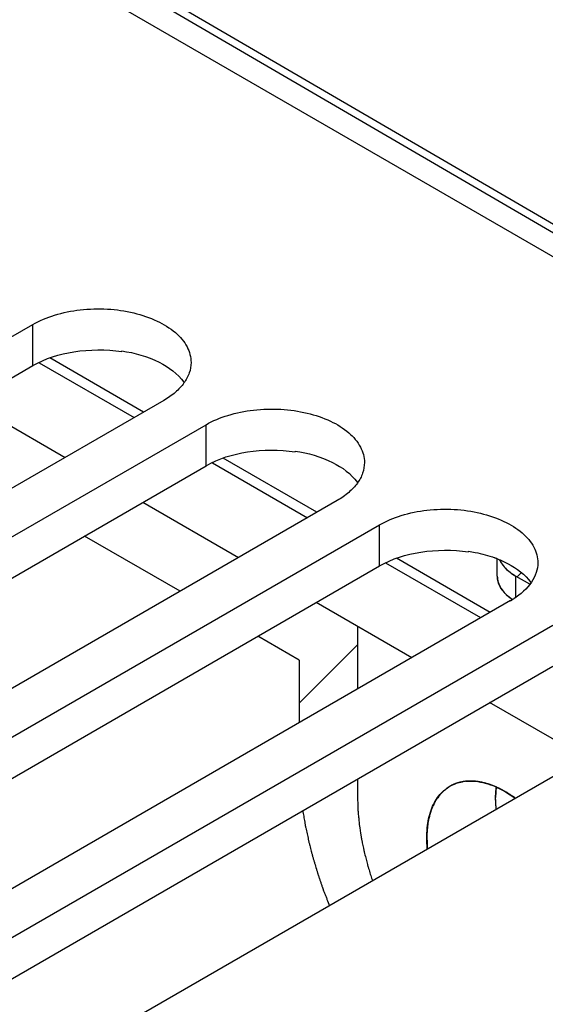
# Model space of a CAD drawing. Header units: inches. Extents: x 0 to 34, y 0 to 22.
# Tile 43 of 103: x 4.275 to 4.651, y 17.705 to 18.41. Entities that reach past the tile are written whole.
import ezdxf

# ---------------------------------------------------------------- set-up
doc = ezdxf.new("R2010")
doc.units = ezdxf.units.IN
doc.header["$LTSCALE"] = 1.87
doc.header["$MEASUREMENT"] = 0
doc.layers.get('0').update_dxf_attribs({"linetype": 'CONTINUOUS'})
for name, color, linetype in [('02___PRT_ALL_AXES', 7, 'CONTINUOUS'), ('03___PRT_ALL_CURVES', 7, 'CONTINUOUS'), ('NONECAD', 7, 'CONTINUOUS')]:
    doc.layers.add(name, color=color, linetype=linetype)

msp = doc.modelspace()

# ---------------------------------------------------------------- linework, layer by layer
at = {"color": 7, "linetype": 'CONTINUOUS'}
for p, q in [((3.3633, 18.98685), (5.16589, 17.94605)), ((3.7056, 18.81133), (5.16477, 17.96134)), ((3.70823, 18.81588), (5.16741, 17.96588)), ((4.34797, 18.17247), (4.34797, 18.17192)), ((4.36359, 18.12865), (4.29651, 18.16738)), ((4.47215, 18.10078), (4.47215, 18.10023)), ((4.48776, 18.05695), (4.42068, 18.09568)), ((4.59632, 18.02908), (4.59632, 18.02853)), ((4.61194, 17.98526), (4.54485, 18.02399)), ((4.61699, 18.01133), (4.61699, 18.02341)), ((4.63017, 17.99642), (4.63017, 18.01133))]:
    msp.add_line(p, q, dxfattribs=at)
at = {"color": 3, "linetype": 'CONTINUOUS'}
msp.add_line((4.63017, 18.01133), (4.63998, 18.00566), dxfattribs=at)
at = {"color": 7, "linetype": 'CONTINUOUS'}
for centre, radius, start, end in [((4.58695, 17.94736), 0.08199, 68.35707, 69.89474), ((4.64846, 18.02506), 0.03694, 234.91045, 235.66994)]:
    msp.add_arc(centre, radius, start, end, dxfattribs=at)
at = {"color": 3, "linetype": 'CONTINUOUS'}
for points, knots in [([(4.28423, 18.16193), (4.29323, 18.16712), (4.31462, 18.17358), (4.33671, 18.17362), (4.34797, 18.17192)], [0, 0, 0, 0, 0.477085, 1, 1, 1, 1]), ([(4.4084, 18.09023), (4.4174, 18.09543), (4.43879, 18.10188), (4.46088, 18.10192), (4.47215, 18.10023)], [0, 0, 0, 0, 0.477085, 1, 1, 1, 1]), ([(4.53257, 18.01854), (4.54157, 18.02373), (4.56296, 18.03019), (4.58505, 18.03023), (4.59632, 18.02853)], [0, 0, 0, 0, 0.477085, 1, 1, 1, 1]), ([(4.61866, 18.02268), (4.61933, 18.02131), (4.62107, 18.01862), (4.62332, 18.01635), (4.62457, 18.01526)], [0, 0, 0, 0, 0.477961, 1, 1, 1, 1]), ([(4.62457, 18.01526), (4.62499, 18.0149), (4.62676, 18.01346), (4.62867, 18.01219), (4.63017, 18.01133)], [0, 0, 0, 0, 0.240282, 1, 1, 1, 1])]:
    msp.add_open_spline(points, degree=3, knots=knots, dxfattribs=at)
at = {"color": 7, "linetype": 'CONTINUOUS'}
for points, knots in [([(4.34797, 18.17247), (4.35724, 18.17108), (4.37376, 18.16651), (4.38818, 18.15619), (4.3926, 18.15002)], [0, 0, 0, 0, 0.552517, 1, 1, 1, 1]), ([(4.47215, 18.10078), (4.48141, 18.09938), (4.49793, 18.09482), (4.51235, 18.08449), (4.51677, 18.07833)], [0, 0, 0, 0, 0.552517, 1, 1, 1, 1]), ([(4.59632, 18.02908), (4.59796, 18.02883), (4.60434, 18.02772), (4.61062, 18.02601), (4.61513, 18.02436)], [0, 0, 0, 0, 0.257391, 1, 1, 1, 1]), ([(4.61719, 18.02357), (4.61973, 18.02256), (4.62861, 18.01851), (4.63683, 18.01236), (4.64094, 18.00663)], [0, 0, 0, 0, 0.279994, 1, 1, 1, 1]), ([(4.61699, 18.01133), (4.61699, 18.00983), (4.61747, 18.00673), (4.61953, 18.00233), (4.62285, 17.99825), (4.62567, 17.99593), (4.62723, 17.99483)], [0, 0, 0, 0, 0.223228, 0.458812, 0.716008, 1, 1, 1, 1])]:
    msp.add_open_spline(points, degree=3, knots=knots, dxfattribs=at)
at = {"layer": '02___PRT_ALL_AXES', "color": 7, "linetype": 'CONTINUOUS'}
for p, q in [((3.87709, 17.95624), (4.28423, 18.19132)), ((4.28423, 18.16193), (4.28423, 18.19132)), ((4.37819, 18.13707), (3.97104, 17.90199)), ((4.00126, 17.88455), (4.4084, 18.11963)), ((4.4084, 18.09023), (4.4084, 18.11963)), ((4.50236, 18.06538), (4.09521, 17.8303)), ((4.12543, 17.81285), (4.53257, 18.04793)), ((4.53257, 18.01854), (4.53257, 18.04793)), ((4.62653, 17.99368), (4.21939, 17.7586)), ((4.2496, 17.74116), (4.65674, 17.97624)), ((4.7507, 17.92199), (4.34356, 17.68691))]:
    msp.add_line(p, q, dxfattribs=at)
at = {"layer": '02___PRT_ALL_AXES', "color": 3, "linetype": 'CONTINUOUS'}
for p, q in [((3.87709, 17.92685), (4.28423, 18.16193)), ((4.00126, 17.85515), (4.4084, 18.09023)), ((4.12543, 17.78346), (4.53257, 18.01854)), ((4.2496, 17.71176), (4.65674, 17.94684))]:
    msp.add_line(p, q, dxfattribs=at)
at = {"layer": '02___PRT_ALL_AXES', "color": 7, "linetype": 'CONTINUOUS'}
msp.add_arc((4.59655, 18.04562), 0.05997, 299.98815, 302.48221, dxfattribs=at)
for points, knots in [([(4.28423, 18.19132), (4.28915, 18.19416), (4.30028, 18.19875), (4.31843, 18.20239), (4.33763, 18.20292), (4.3563, 18.20029), (4.37295, 18.19473), (4.38629, 18.1866), (4.39533, 18.17632), (4.39765, 18.16803), (4.39764, 18.1642)], [0, 0, 0, 0, 0.128827, 0.270562, 0.417879, 0.562378, 0.696193, 0.813587, 0.913061, 1, 1, 1, 1]), ([(4.39764, 18.1642), (4.39764, 18.16167), (4.39671, 18.15639), (4.39271, 18.14904), (4.38639, 18.1424), (4.3811, 18.13875), (4.37819, 18.13707)], [0, 0, 0, 0, 0.21779, 0.450922, 0.710305, 1, 1, 1, 1]), ([(4.4084, 18.11963), (4.41332, 18.12246), (4.42445, 18.12706), (4.4426, 18.13069), (4.4618, 18.13122), (4.48047, 18.1286), (4.49712, 18.12303), (4.51046, 18.1149), (4.5195, 18.10463), (4.52182, 18.09633), (4.52182, 18.0925)], [0, 0, 0, 0, 0.128827, 0.270562, 0.417879, 0.562378, 0.696193, 0.813587, 0.913061, 1, 1, 1, 1]), ([(4.52182, 18.0925), (4.52182, 18.08997), (4.52088, 18.0847), (4.51688, 18.07735), (4.51056, 18.0707), (4.50527, 18.06706), (4.50236, 18.06538)], [0, 0, 0, 0, 0.21779, 0.450922, 0.710305, 1, 1, 1, 1]), ([(4.53257, 18.04793), (4.53749, 18.05077), (4.54862, 18.05536), (4.56677, 18.059), (4.58597, 18.05953), (4.60464, 18.0569), (4.62129, 18.05134), (4.63464, 18.04321), (4.64367, 18.03293), (4.64599, 18.02464), (4.64599, 18.02081)], [0, 0, 0, 0, 0.128827, 0.270562, 0.417879, 0.562378, 0.696193, 0.813587, 0.913061, 1, 1, 1, 1]), ([(4.64599, 18.02081), (4.64599, 18.01843), (4.64517, 18.01351), (4.64027, 18.00384), (4.63368, 17.99817), (4.62876, 17.99503)], [0, 0, 0, 0, 0.221114, 0.456058, 1, 1, 1, 1]), ([(4.34356, 17.68691), (4.33864, 17.68407), (4.3275, 17.67947), (4.30936, 17.67584), (4.29016, 17.67531), (4.27149, 17.67793), (4.25483, 17.6835), (4.24149, 17.69163), (4.23246, 17.70191), (4.23014, 17.7102), (4.23014, 17.71403)], [0, 0, 0, 0, 0.128827, 0.270562, 0.417879, 0.562378, 0.696193, 0.813587, 0.913061, 1, 1, 1, 1])]:
    msp.add_open_spline(points, degree=3, knots=knots, dxfattribs=at)
at = {"layer": '03___PRT_ALL_CURVES', "color": 4, "linetype": 'CONTINUOUS'}
for p, q in [((4.6186, 18.0228), (4.61924, 18.02159)), ((4.61924, 18.02159), (4.62086, 18.01916)), ((4.63017, 18.01133), (4.63998, 18.00566)), ((4.61924, 18.00322), (4.61784, 18.00629)), ((4.6204, 18.00141), (4.61924, 18.00322)), ((4.62447, 17.99698), (4.62366, 17.99771)), ((4.62766, 17.99453), (4.62447, 17.99698))]:
    msp.add_line(p, q, dxfattribs=at)
at = {"layer": '03___PRT_ALL_CURVES', "color": 2, "linetype": 'CONTINUOUS'}
msp.add_line((4.63116, 18.01075), (4.634, 18.01359), dxfattribs=at)
at = {"layer": '03___PRT_ALL_CURVES', "color": 4, "linetype": 'CONTINUOUS'}
for points, knots in [([(4.62086, 18.01916), (4.62101, 18.01897), (4.6212, 18.01874), (4.62141, 18.01846), (4.62158, 18.01826), (4.62181, 18.01801), (4.62207, 18.0177), (4.62233, 18.01742), (4.62254, 18.0172), (4.62271, 18.01702), (4.62283, 18.01689), (4.62299, 18.01674), (4.62319, 18.01655), (4.62344, 18.0163), (4.62373, 18.01602), (4.62402, 18.01576), (4.62425, 18.01555), (4.62445, 18.01537), (4.62469, 18.01517), (4.62497, 18.01493), (4.62521, 18.01473), (4.62532, 18.01464)], [0, 0, 0, 0, 0.125, 0.15625, 0.1875, 0.25, 0.3125, 0.375, 0.4375, 0.46875, 0.5, 0.53125, 0.5625, 0.625, 0.6875, 0.75, 0.8125, 0.84375, 0.875, 0.9375, 1, 1, 1, 1]), ([(4.62532, 18.01464), (4.62548, 18.01451), (4.62569, 18.01435), (4.62593, 18.01416), (4.62611, 18.01402), (4.62645, 18.01376), (4.62693, 18.01341), (4.62753, 18.01299), (4.62815, 18.01258), (4.62867, 18.01224), (4.62904, 18.012), (4.62926, 18.01187), (4.62963, 18.01165), (4.62993, 18.01147), (4.63017, 18.01133)], [0, 0, 0, 0, 0.125, 0.15625, 0.1875, 0.25, 0.375, 0.5, 0.625, 0.75, 0.8125, 0.84375, 0.875, 1, 1, 1, 1]), ([(4.61784, 18.00629), (4.61778, 18.00649), (4.61765, 18.00689), (4.61749, 18.0075), (4.61736, 18.008), (4.61728, 18.00841), (4.61721, 18.00871), (4.61718, 18.00902), (4.61713, 18.00932), (4.61709, 18.00963), (4.61706, 18.00998), (4.61702, 18.01032), (4.61701, 18.01076), (4.617, 18.01108), (4.61699, 18.01129)], [0, 0, 0, 0, 0.125, 0.25, 0.375, 0.4375, 0.5, 0.5625, 0.625, 0.6875, 0.75, 0.8125, 0.875, 1, 1, 1, 1]), ([(4.62366, 17.99771), (4.62352, 17.99785), (4.62331, 17.99805), (4.62302, 17.99833), (4.62279, 17.99858), (4.62259, 17.99877), (4.62244, 17.99893), (4.62232, 17.99906), (4.62216, 17.99925), (4.62197, 17.99944), (4.62175, 17.9997), (4.62148, 18.00002), (4.62114, 18.00043), (4.62075, 18.00092), (4.62052, 18.00125), (4.6204, 18.00141)], [0, 0, 0, 0, 0.125, 0.1875, 0.25, 0.3125, 0.34375, 0.375, 0.4375, 0.5, 0.5625, 0.625, 0.75, 0.875, 1, 1, 1, 1])]:
    msp.add_open_spline(points, degree=3, knots=knots, dxfattribs=at)
at = {"layer": 'NONECAD', "color": 4, "linetype": 'CONTINUOUS'}
for p, q in [((4.28884, 18.16398), (4.35681, 18.12473)), ((4.23899, 18.13581), (4.30749, 18.09625)), ((4.41302, 18.09228), (4.48098, 18.05304)), ((4.36316, 18.06411), (4.43166, 18.02456)), ((4.38977, 18.00037), (4.32127, 18.03992)), ((4.60516, 17.98134), (4.53719, 18.02059)), ((4.55583, 17.95286), (4.48733, 17.99242)), ((4.51688, 17.97536), (4.51688, 17.93037)), ((4.47498, 17.95117), (4.44544, 17.96823)), ((4.47498, 17.95117), (4.47498, 17.90618)), ((4.68001, 17.88117), (4.6115, 17.92072)), ((4.51688, 17.86609), (4.51688, 17.85289)), ((4.61579, 17.85262), (4.61613, 17.85976)), ((4.61579, 17.85273), (4.61613, 17.85976))]:
    msp.add_line(p, q, dxfattribs=at)
at = {"layer": 'NONECAD', "color": 2, "linetype": 'CONTINUOUS'}
msp.add_line((4.47498, 17.92026), (4.51688, 17.96215), dxfattribs=at)
at = {"layer": 'NONECAD', "color": 7, "linetype": 'CONTINUOUS'}
for p, q in [((4.61618, 17.8448), (4.61579, 17.85273)), ((4.62294, 17.85686), (4.62961, 17.85255))]:
    msp.add_line(p, q, dxfattribs=at)
for centre, radius, start, end in [((4.59743, 17.83374), 0.03081, 95.06926, 100.15999), ((4.68085, 17.85314), 0.06505, 174.05468, 175.7758), ((4.68711, 17.85276), 0.07133, 175.83637, 180.02033)]:
    msp.add_arc(centre, radius, start, end, dxfattribs=at)
for points, knots in [([(4.56686, 17.81632), (4.56639, 17.82121), (4.56624, 17.83053), (4.56849, 17.84167), (4.57181, 17.84919), (4.5749, 17.85393), (4.57861, 17.85787), (4.5815, 17.85995), (4.58301, 17.86082)], [0, 0, 0, 0, 0.295541, 0.556945, 0.675802, 0.787991, 0.895291, 1, 1, 1, 1]), ([(4.58301, 17.86082), (4.58438, 17.86161), (4.5873, 17.86296), (4.5904, 17.86378), (4.59199, 17.86406)], [0, 0, 0, 0, 0.494918, 1, 1, 1, 1]), ([(4.5947, 17.86443), (4.5969, 17.86462), (4.60152, 17.86456), (4.60856, 17.86321), (4.61582, 17.86064), (4.62057, 17.85823), (4.62294, 17.85686)], [0, 0, 0, 0, 0.223352, 0.463287, 0.722197, 1, 1, 1, 1])]:
    msp.add_open_spline(points, degree=3, knots=knots, dxfattribs=at)
at = {"layer": 'NONECAD', "color": 4, "linetype": 'CONTINUOUS'}
for points, knots in [([(4.58306, 17.86085), (4.58237, 17.86032), (4.58133, 17.85953), (4.58012, 17.85861), (4.57943, 17.85808), (4.57891, 17.85769), (4.57839, 17.85729), (4.578, 17.857), (4.57774, 17.8568), (4.57764, 17.85672), (4.57755, 17.85665), (4.57747, 17.85657), (4.57735, 17.85641), (4.57717, 17.85618), (4.57688, 17.85582), (4.57652, 17.85536), (4.57595, 17.85463), (4.57523, 17.85372), (4.57451, 17.85281), (4.57393, 17.85209), (4.57357, 17.85163), (4.57329, 17.85127), (4.57311, 17.85104), (4.57296, 17.85086), (4.57287, 17.8507), (4.5728, 17.85054), (4.57264, 17.85021), (4.5724, 17.84971), (4.57209, 17.84905), (4.57177, 17.84839), (4.57135, 17.84751), (4.57093, 17.84664), (4.57051, 17.84576), (4.5702, 17.8451), (4.56994, 17.84455), (4.56975, 17.84416), (4.56965, 17.84394), (4.56956, 17.84379), (4.56952, 17.84358), (4.56945, 17.84332), (4.56933, 17.84286), (4.56915, 17.8422), (4.56895, 17.84141), (4.56867, 17.84036), (4.5684, 17.83931), (4.56813, 17.83826), (4.56792, 17.83747), (4.56771, 17.83668), (4.56755, 17.83602), (4.56742, 17.83556), (4.56736, 17.8353), (4.56734, 17.835), (4.5673, 17.83464), (4.56725, 17.83407), (4.56718, 17.83335), (4.56707, 17.8322), (4.56693, 17.83076), (4.56679, 17.82932), (4.56668, 17.82816), (4.56661, 17.82744), (4.56656, 17.82687), (4.56653, 17.8265), (4.56649, 17.82622), (4.5665, 17.82599), (4.56651, 17.82575), (4.56653, 17.82527), (4.56656, 17.82454), (4.56659, 17.82358), (4.56663, 17.82262), (4.56668, 17.82133), (4.56678, 17.81909), (4.56685, 17.81716), (4.56691, 17.81588)], [0, 0, 0, 0, 0.0625, 0.09375, 0.109375, 0.125, 0.140625, 0.15625, 0.160156, 0.164062, 0.166016, 0.167969, 0.171875, 0.179688, 0.1875, 0.203125, 0.21875, 0.25, 0.28125, 0.296875, 0.3125, 0.320312, 0.328125, 0.332031, 0.335938, 0.339844, 0.34375, 0.359375, 0.375, 0.390625, 0.40625, 0.4375, 0.453125, 0.46875, 0.484375, 0.492188, 0.496094, 0.5, 0.503906, 0.507812, 0.515625, 0.53125, 0.546875, 0.5625, 0.59375, 0.609375, 0.625, 0.640625, 0.65625, 0.664062, 0.667969, 0.671875, 0.679688, 0.6875, 0.703125, 0.71875, 0.75, 0.78125, 0.796875, 0.8125, 0.820312, 0.828125, 0.832031, 0.835938, 0.839844, 0.84375, 0.859375, 0.875, 0.890625, 0.90625, 0.9375, 1, 1, 1, 1]), ([(4.58975, 17.86357), (4.58947, 17.86349), (4.58905, 17.86338), (4.5885, 17.86322), (4.5881, 17.86308), (4.58776, 17.86297), (4.58748, 17.86288), (4.58717, 17.86276), (4.58687, 17.86264), (4.58657, 17.86253), (4.58633, 17.86244), (4.58615, 17.86236), (4.58588, 17.86225), (4.58562, 17.86213), (4.58537, 17.86203), (4.58508, 17.86189), (4.58472, 17.86171), (4.58428, 17.86151), (4.58373, 17.86121), (4.58333, 17.86099), (4.58306, 17.86085)], [0, 0, 0, 0, 0.125, 0.1875, 0.25, 0.3125, 0.34375, 0.375, 0.4375, 0.46875, 0.5, 0.53125, 0.5625, 0.625, 0.65625, 0.6875, 0.75, 0.8125, 0.875, 1, 1, 1, 1]), ([(4.59462, 17.86442), (4.59454, 17.86441), (4.59437, 17.86439), (4.59415, 17.86437), (4.59399, 17.86435), (4.59379, 17.86433), (4.59342, 17.86428), (4.59289, 17.86421), (4.59206, 17.86408), (4.59134, 17.86394), (4.59074, 17.86381), (4.5903, 17.86371), (4.58997, 17.86363), (4.58975, 17.86357)], [0, 0, 0, 0, 0.0625, 0.125, 0.15625, 0.1875, 0.25, 0.375, 0.5, 0.75, 0.8125, 0.875, 1, 1, 1, 1]), ([(4.60825, 17.8631), (4.60797, 17.86316), (4.6074, 17.8633), (4.60669, 17.86347), (4.60613, 17.86361), (4.60568, 17.8637), (4.60522, 17.86378), (4.60477, 17.86387), (4.60431, 17.86395), (4.60394, 17.86402), (4.60363, 17.86408), (4.60335, 17.86412), (4.60287, 17.86418), (4.60232, 17.86425), (4.60176, 17.86432), (4.60136, 17.86438), (4.60091, 17.8644), (4.60033, 17.86444), (4.59974, 17.86448), (4.59922, 17.86452), (4.59894, 17.86454), (4.59868, 17.86453), (4.59834, 17.86454), (4.59795, 17.86454), (4.59755, 17.86454), (4.59715, 17.86455), (4.59675, 17.86454), (4.59618, 17.86451), (4.59547, 17.86447), (4.59491, 17.86444), (4.59462, 17.86442)], [0, 0, 0, 0, 0.0625, 0.125, 0.15625, 0.1875, 0.21875, 0.25, 0.28125, 0.3125, 0.328125, 0.34375, 0.375, 0.4375, 0.46875, 0.5, 0.53125, 0.5625, 0.625, 0.65625, 0.671875, 0.6875, 0.71875, 0.75, 0.78125, 0.8125, 0.84375, 0.875, 0.9375, 1, 1, 1, 1]), ([(4.62294, 17.85686), (4.62265, 17.85702), (4.62206, 17.85735), (4.62131, 17.85776), (4.62073, 17.85809), (4.62026, 17.85833), (4.61978, 17.85857), (4.6193, 17.85881), (4.61882, 17.85905), (4.61842, 17.85925), (4.6181, 17.85942), (4.6178, 17.85955), (4.61729, 17.85978), (4.6167, 17.86005), (4.61611, 17.86032), (4.61568, 17.86052), (4.61519, 17.8607), (4.61456, 17.86096), (4.61393, 17.86121), (4.61337, 17.86144), (4.61306, 17.86156), (4.61278, 17.86166), (4.61241, 17.86178), (4.61198, 17.86193), (4.61154, 17.86209), (4.61118, 17.86221), (4.61089, 17.86232), (4.61058, 17.86241), (4.61001, 17.86258), (4.60921, 17.86281), (4.60857, 17.863), (4.60825, 17.8631)], [0, 0, 0, 0, 0.0625, 0.125, 0.15625, 0.1875, 0.21875, 0.25, 0.28125, 0.3125, 0.328125, 0.34375, 0.375, 0.4375, 0.46875, 0.5, 0.53125, 0.5625, 0.625, 0.65625, 0.671875, 0.6875, 0.71875, 0.75, 0.78125, 0.8125, 0.828125, 0.84375, 0.875, 0.9375, 1, 1, 1, 1]), ([(4.51688, 17.85289), (4.51691, 17.85174), (4.51697, 17.85003), (4.51704, 17.84775), (4.51708, 17.84632), (4.51712, 17.84518), (4.51714, 17.84447), (4.51715, 17.84397), (4.51717, 17.84368), (4.5172, 17.84337), (4.51723, 17.84298), (4.51732, 17.84206), (4.51745, 17.84067), (4.51762, 17.83882), (4.51779, 17.83697), (4.51793, 17.83543), (4.51803, 17.83435), (4.51809, 17.83373), (4.51819, 17.83313), (4.5183, 17.83238), (4.51848, 17.83117), (4.5187, 17.82966), (4.51893, 17.82815), (4.51911, 17.82695), (4.51924, 17.82604), (4.51935, 17.82529), (4.51945, 17.82468), (4.5195, 17.82424), (4.51961, 17.82375), (4.51974, 17.82311), (4.51991, 17.8223), (4.52011, 17.82133), (4.52037, 17.82005), (4.5207, 17.81844), (4.52103, 17.81683), (4.52129, 17.81554), (4.52146, 17.81474), (4.52158, 17.81409), (4.52175, 17.81344), (4.52205, 17.8123), (4.52247, 17.81067), (4.52297, 17.80872), (4.52348, 17.80676), (4.52391, 17.80513), (4.5242, 17.80399), (4.52437, 17.80334), (4.52458, 17.80269), (4.52483, 17.80188), (4.52544, 17.79995), (4.52635, 17.79704), (4.52716, 17.79445), (4.52756, 17.79316)], [0, 0, 0, 0, 0.0625, 0.09375, 0.125, 0.140625, 0.15625, 0.164062, 0.167969, 0.171875, 0.179688, 0.1875, 0.21875, 0.25, 0.28125, 0.3125, 0.328125, 0.335938, 0.34375, 0.359375, 0.375, 0.40625, 0.4375, 0.453125, 0.46875, 0.484375, 0.492188, 0.5, 0.507812, 0.515625, 0.53125, 0.546875, 0.5625, 0.59375, 0.625, 0.640625, 0.65625, 0.664062, 0.671875, 0.6875, 0.71875, 0.75, 0.78125, 0.8125, 0.828125, 0.835938, 0.84375, 0.859375, 0.875, 0.9375, 1, 1, 1, 1]), ([(4.61623, 17.84434), (4.61621, 17.84449), (4.61618, 17.84479), (4.61615, 17.84517), (4.61612, 17.84543), (4.61611, 17.84558), (4.6161, 17.84577), (4.61608, 17.84599), (4.61603, 17.84652), (4.61597, 17.84732), (4.6159, 17.84838), (4.61586, 17.84943), (4.61583, 17.8503), (4.61581, 17.85091), (4.6158, 17.85126), (4.6158, 17.85166), (4.61579, 17.85215), (4.61579, 17.85254), (4.61579, 17.85273)], [0, 0, 0, 0, 0.0625, 0.125, 0.15625, 0.171875, 0.1875, 0.21875, 0.25, 0.375, 0.5, 0.625, 0.75, 0.8125, 0.84375, 0.875, 0.9375, 1, 1, 1, 1]), ([(4.61623, 17.84436), (4.61621, 17.84451), (4.61618, 17.8448), (4.61615, 17.84518), (4.61612, 17.84544), (4.61611, 17.84559), (4.61609, 17.84578), (4.61608, 17.846), (4.61603, 17.84653), (4.61597, 17.84733), (4.61588, 17.84875), (4.61584, 17.84997), (4.61581, 17.851), (4.6158, 17.85172), (4.61579, 17.85226), (4.61579, 17.85262)], [0, 0, 0, 0, 0.0625, 0.125, 0.15625, 0.171875, 0.1875, 0.21875, 0.25, 0.375, 0.5, 0.75, 0.8125, 0.875, 1, 1, 1, 1]), ([(4.62998, 17.85229), (4.62986, 17.85237), (4.62962, 17.85255), (4.62931, 17.85277), (4.6291, 17.85292), (4.62897, 17.85301), (4.62882, 17.85311), (4.62864, 17.85324), (4.62819, 17.85354), (4.62753, 17.85399), (4.62665, 17.85458), (4.62576, 17.85515), (4.62502, 17.85561), (4.62451, 17.85593), (4.6242, 17.85611), (4.62386, 17.85632), (4.62345, 17.85656), (4.62311, 17.85676), (4.62294, 17.85686)], [0, 0, 0, 0, 0.0625, 0.125, 0.15625, 0.171875, 0.1875, 0.21875, 0.25, 0.375, 0.5, 0.625, 0.75, 0.8125, 0.84375, 0.875, 0.9375, 1, 1, 1, 1]), ([(4.47762, 17.84345), (4.47786, 17.84207), (4.47833, 17.83932), (4.47887, 17.83623), (4.47922, 17.83417), (4.47938, 17.83331), (4.47949, 17.83263), (4.47963, 17.83193), (4.4799, 17.83071), (4.48028, 17.82897), (4.48073, 17.82688), (4.48118, 17.82479), (4.48156, 17.82305), (4.48182, 17.82184), (4.48197, 17.82114), (4.48216, 17.82043), (4.48239, 17.81956), (4.48293, 17.81745), (4.48357, 17.81499), (4.4842, 17.81253), (4.48457, 17.81112), (4.48483, 17.81007), (4.48516, 17.80901), (4.48558, 17.8076), (4.48632, 17.80512), (4.48707, 17.80265), (4.4877, 17.80053), (4.48797, 17.79965), (4.48817, 17.79894), (4.48841, 17.79823), (4.48884, 17.79699), (4.48944, 17.79522), (4.49016, 17.7931), (4.49089, 17.79097), (4.49143, 17.78938), (4.4918, 17.78832), (4.49195, 17.78787), (4.49206, 17.78752), (4.4922, 17.78715), (4.49246, 17.78648), (4.49282, 17.78554), (4.4934, 17.78403), (4.49413, 17.78215), (4.49528, 17.77913), (4.49615, 17.77686), (4.49673, 17.77535)], [0, 0, 0, 0, 0.0625, 0.125, 0.140625, 0.15625, 0.164062, 0.171875, 0.1875, 0.21875, 0.25, 0.28125, 0.3125, 0.328125, 0.335938, 0.34375, 0.359375, 0.375, 0.4375, 0.46875, 0.484375, 0.5, 0.515625, 0.53125, 0.5625, 0.625, 0.640625, 0.65625, 0.664062, 0.671875, 0.6875, 0.71875, 0.75, 0.78125, 0.8125, 0.820312, 0.828125, 0.832031, 0.835938, 0.84375, 0.859375, 0.875, 0.90625, 0.9375, 1, 1, 1, 1])]:
    msp.add_open_spline(points, degree=3, knots=knots, dxfattribs=at)

doc.saveas('drawing.dxf')
